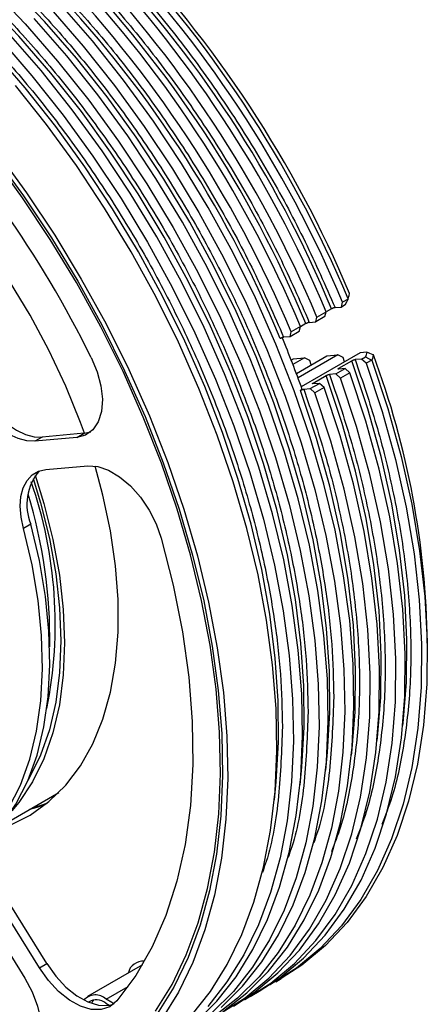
# Model space of a CAD drawing. Header units: millimetres. Extents: x 15 to 415, y 5 to 292.
# Tile 56 of 58: x 358 to 371, y 236 to 268. Entities that reach past the tile are written whole.
import ezdxf

# ---------------------------------------------------------------- set-up
doc = ezdxf.new("R2010")
doc.units = ezdxf.units.MM

msp = doc.modelspace()

# ---------------------------------------------------------------- linework, layer by layer
at = {"color": 7, "linetype": 'Continuous', "lineweight": 25}
for p, q in [((368.581846, 259.318228), (368.580748, 259.323014)), ((368.318333, 258.883455), (368.359652, 259.037617)), ((368.445896, 258.957129), (368.318333, 258.883455)), ((368.533231, 259.137868), (368.359652, 259.037617)), ((368.535238, 259.142541), (368.533231, 259.137868)), ((367.534694, 258.561158), (367.829322, 258.731322)), ((367.788003, 258.57716), (367.829322, 258.731322)), ((368.003953, 258.826688), (367.82758, 258.724824)), ((368.113953, 258.865267), (368.318333, 258.883455)), ((367.178995, 258.35023), (367.002622, 258.248365)), ((367.288995, 258.388808), (367.493376, 258.406996)), ((367.788003, 258.57716), (367.493376, 258.406996)), ((367.493376, 258.406996), (367.534694, 258.561158)), ((366.963045, 258.100701), (366.668418, 257.930537)), ((366.668418, 257.930537), (366.709736, 258.084699)), ((367.004364, 258.254863), (366.709736, 258.084699)), ((366.963045, 258.100701), (367.004364, 258.254863)), ((366.668418, 257.930537), (366.464037, 257.912349)), ((368.919235, 257.410276), (367.031353, 256.31992)), ((369.131962, 257.429208), (368.919235, 257.410276)), ((366.706917, 257.180788), (366.77366, 257.219335)), ((367.131314, 257.251164), (366.76245, 257.038124)), ((366.77366, 257.219335), (367.131314, 257.251164)), ((366.871772, 256.751828), (367.846547, 257.314815)), ((368.204129, 257.346637), (366.925556, 256.60819)), ((367.350509, 257.028325), (367.302664, 257.166884)), ((367.846547, 257.314815), (368.204129, 257.346637)), ((368.239655, 256.917966), (368.652134, 257.156196)), ((368.424123, 257.124321), (368.375942, 257.262398)), ((368.966515, 257.212962), (368.762134, 257.194774)), ((368.966515, 257.212962), (369.094077, 257.286637)), ((369.120717, 257.0762), (368.966515, 257.212962)), ((369.294296, 257.176452), (369.120717, 257.0762)), ((369.298502, 257.175456), (369.294296, 257.176452)), ((369.346781, 257.348796), (369.345197, 257.350919)), ((368.141557, 256.736503), (367.937176, 256.718315)), ((368.141557, 256.736503), (368.436185, 256.906667)), ((368.295759, 256.599742), (368.141557, 256.736503)), ((368.436185, 256.906667), (368.231804, 256.888479)), ((368.590387, 256.769905), (368.295759, 256.599742)), ((368.590387, 256.769905), (368.436185, 256.906667)), ((367.316599, 256.260045), (367.611227, 256.430209)), ((367.611227, 256.430209), (367.406846, 256.41202)), ((367.414697, 256.441508), (367.827176, 256.679737)), ((367.765429, 256.293447), (367.611227, 256.430209)), ((367.061143, 256.237311), (367.002218, 256.203278)), ((367.112218, 256.241856), (367.316599, 256.260045)), ((367.470801, 256.123283), (367.316599, 256.260045)), ((367.765429, 256.293447), (367.470801, 256.123283)), ((360.050133, 254.824175), (358.705858, 254.704544)), ((359.814431, 254.688044), (360.050133, 254.824175)), ((360.050133, 254.824175), (360.268329, 254.871985)), ((358.705858, 254.704544), (358.470156, 254.568413)), ((359.814431, 254.688044), (358.470156, 254.568413)), ((358.823709, 253.657235), (360.167985, 253.776866)), ((358.335562, 251.905245), (358.09986, 251.769114)), ((357.373451, 242.194794), (359.238467, 243.271944)), ((358.85301, 237.775515), (357.699474, 239.640861)), ((358.617308, 237.639384), (357.463772, 239.504729)), ((356.990625, 239.17133), (358.144161, 237.305985)), ((358.617308, 237.639384), (358.85301, 237.775515)), ((361.922848, 237.734196), (360.164791, 236.718821)), ((366.031323, 237.103553), (366.043184, 237.100372)), ((366.211751, 237.194874), (366.388528, 237.296973)), ((365.386793, 236.718416), (365.681421, 236.888579)), ((360.750767, 236.501785), (360.855866, 236.436974)), ((365.206365, 236.627094), (365.218226, 236.623913))]:
    msp.add_line(p, q, dxfattribs=at)
at = {"color": 8, "linetype": 'Continuous', "lineweight": 25}
msp.add_line((360.758797, 236.63289), (361.467709, 237.042325), dxfattribs=at)
at = {"color": 7, "linetype": 'Continuous', "lineweight": 25, "flags": 128}
for points in [[(357.0763, 269.120307), (358.154125, 267.991199), (359.19727, 266.793168), (360.200235, 265.532529), (361.157732, 264.215929), (362.064715, 262.850308), (362.916401, 261.442865), (363.7083, 260.001021), (364.436239, 258.532375), (365.096378, 257.044672), (365.685239, 255.545753), (366.199717, 254.04352), (366.6371, 252.545893), (366.995082, 251.060767), (367.271775, 249.595972), (367.465721, 248.159229), (367.575898, 246.758112), (367.601725, 245.400008), (367.543065, 244.092077), (367.400228, 242.841214), (367.173967, 241.654013), (366.865475, 240.536732), (366.476377, 239.495262), (366.008726, 238.535093), (365.464986, 237.661287), (364.848025, 236.87845), (364.161094, 236.19071)], [(358.979083, 268.467658), (360.022228, 267.269626), (361.025193, 266.008988), (361.98269, 264.692388), (362.889673, 263.326767), (363.741359, 261.919324), (364.533258, 260.477479), (365.261197, 259.008834), (365.921336, 257.521131), (366.510197, 256.022211), (367.024675, 254.519979), (367.462058, 253.022352), (367.82004, 251.537226), (368.096733, 250.07243), (368.290679, 248.635687), (368.400856, 247.234571), (368.426683, 245.876467), (368.368023, 244.568536), (368.225186, 243.317673), (367.998925, 242.130471), (367.690433, 241.013191), (367.301335, 239.971721), (366.833684, 239.011552), (366.289944, 238.137746), (365.672983, 237.354909), (364.986052, 236.667169), (364.232772, 236.078151)], [(364.5274, 236.248315), (365.28068, 236.837333), (365.967611, 237.525073), (366.584572, 238.30791), (367.128312, 239.181716), (367.595963, 240.141885), (367.98506, 241.183355), (368.293553, 242.300635), (368.519814, 243.487837), (368.662651, 244.7387), (368.72131, 246.046631), (368.695484, 247.404735), (368.585307, 248.805851), (368.391361, 250.242594), (368.114667, 251.70739), (367.756686, 253.192516), (367.319303, 254.690143), (366.804825, 256.192375), (366.215964, 257.691294), (365.555824, 259.178998), (364.827886, 260.647643), (364.035986, 262.089488), (363.1843, 263.49693), (362.277318, 264.862552), (361.319821, 266.179152), (360.316856, 267.43979), (359.273711, 268.637821)], [(364.455722, 236.360874), (365.142653, 237.048614), (365.759614, 237.831451), (366.303354, 238.705257), (366.771005, 239.665426), (367.160103, 240.706896), (367.468595, 241.824176), (367.694856, 243.011378), (367.837693, 244.262241), (367.896353, 245.570172), (367.870526, 246.928276), (367.760349, 248.329392), (367.566403, 249.766136), (367.289709, 251.230931), (366.931728, 252.716057), (366.494345, 254.213684), (365.979867, 255.715916), (365.391006, 257.214836), (364.730866, 258.702539), (364.002928, 260.171184), (363.211028, 261.613029), (362.359343, 263.020472), (361.45236, 264.386093), (360.494863, 265.702693), (359.491898, 266.963331), (358.448753, 268.161363)], [(357.329167, 267.51474), (358.372312, 266.316709), (359.375277, 265.05607), (360.332774, 263.73947), (361.239757, 262.373849), (362.091443, 260.966406), (362.883342, 259.524562), (363.611281, 258.055917), (364.27142, 256.568213), (364.860282, 255.069294), (365.374759, 253.567061), (365.812142, 252.069434), (366.170124, 250.584308), (366.446817, 249.119513), (366.640763, 247.68277), (366.75094, 246.281653), (366.776767, 244.92355), (366.718107, 243.615618), (366.57527, 242.364755), (366.349009, 241.177554), (366.040517, 240.060273), (365.651419, 239.018803), (365.183768, 238.058634), (364.640029, 237.184828), (364.023067, 236.401992)], [(363.630764, 235.884415), (364.317695, 236.572155), (364.934656, 237.354992), (365.478396, 238.228798), (365.946047, 239.188967), (366.335145, 240.230437), (366.643637, 241.347718), (366.869898, 242.534919), (367.012735, 243.785782), (367.071395, 245.093713), (367.045568, 246.451817), (366.935391, 247.852934), (366.741445, 249.289677), (366.464752, 250.754472), (366.10677, 252.239598), (365.669387, 253.737225), (365.154909, 255.239458), (364.566048, 256.738377), (363.905909, 258.22608), (363.17797, 259.694726), (362.386071, 261.13657), (361.534385, 262.544013), (360.627402, 263.909634), (359.669905, 265.226234), (358.66694, 266.486873), (357.623795, 267.684904)], [(363.492737, 236.095697), (364.109698, 236.878533), (364.653438, 237.752339), (365.121089, 238.712508), (365.510187, 239.753978), (365.818679, 240.871259), (366.04494, 242.05846), (366.187777, 243.309324), (366.246437, 244.617255), (366.22061, 245.975358), (366.110433, 247.376475), (365.916487, 248.813218), (365.639794, 250.278013), (365.281812, 251.763139), (364.844429, 253.260766), (364.329951, 254.762999), (363.74109, 256.261918), (363.080951, 257.749622), (362.353012, 259.218267), (361.561113, 260.660111), (360.709427, 262.067554), (359.802444, 263.433175), (358.844947, 264.749775), (357.841982, 266.010414)], [(360.060562, 254.825162), (359.933798, 255.174587), (359.462791, 256.340819), (358.923304, 257.493449), (358.319805, 258.622928), (357.657298, 259.719894), (356.941269, 260.775259), (356.177655, 261.780278), (355.37278, 262.726622), (354.533316, 263.60645), (353.666218, 264.412472), (352.778672, 265.138008), (351.878031, 265.777046), (351.84425, 265.799157)], [(362.344279, 236.246065), (362.877207, 237.108889), (363.335233, 238.056492), (363.715947, 239.083889), (364.017346, 240.185675), (364.237844, 241.356053), (364.37628, 242.588864), (364.431927, 243.877622), (364.404492, 245.215547), (364.294119, 246.5956), (364.101388, 248.010518), (363.827315, 249.452858), (363.47334, 250.915032), (363.041326, 252.389345), (362.533547, 253.868041), (361.952673, 255.34334), (361.301762, 256.80748), (360.584237, 258.252757), (359.803875, 259.671567), (358.96478, 261.056445), (358.071368, 262.400105), (357.128339, 263.695477)], [(357.152528, 263.760502), (358.101837, 262.458084), (359.001219, 261.106928), (359.845929, 259.714163), (360.63151, 258.28714), (361.353814, 256.833389), (362.009031, 255.360583), (362.593702, 253.876492), (363.104743, 252.38895), (363.539457, 250.905806), (363.895549, 249.434887), (364.171141, 247.983955), (364.364777, 246.560667), (364.475436, 245.172534), (364.502535, 243.826882), (364.44593, 242.530811), (364.30592, 241.291162), (364.083243, 240.114476), (363.779075, 239.006963), (363.395021, 237.974467), (362.933108, 237.022437), (362.395773, 236.155897)], [(357.239601, 263.87202), (358.199001, 262.555925), (359.107946, 261.190559), (359.961638, 259.783131), (360.75557, 258.341069), (361.485553, 256.871987), (362.147731, 255.383639), (362.73861, 253.883882), (363.255071, 252.380633), (363.694387, 250.881827), (364.054239, 249.395377), (364.332727, 247.929129), (364.528382, 246.490823), (364.640171, 245.088052), (364.667503, 243.72822), (364.610234, 242.418506), (364.468667, 241.165825), (364.243548, 239.976787), (363.936067, 238.857671), (363.547846, 237.814384), (363.080935, 236.852433), (362.537798, 235.976896)], [(368.535238, 259.142541), (368.550487, 259.200013), (368.566168, 259.25912), (368.581846, 259.318228)], [(368.445896, 258.957129), (368.489561, 259.047498), (368.533231, 259.137868)], [(369.131962, 257.429208), (369.110748, 257.349368), (369.094077, 257.286637)], [(369.345197, 257.350919), (369.238581, 257.390064), (369.185272, 257.409636), (369.131962, 257.429208)], [(360.277274, 257.261099), (360.467899, 256.80586), (360.590251, 256.351002), (360.638678, 255.917532), (360.610945, 255.525466), (360.508333, 255.19291), (360.335579, 254.935223), (360.100663, 254.764303), (359.814431, 254.688044)], [(369.120717, 257.0762), (369.631451, 255.524077), (370.059093, 253.979269), (370.401232, 252.450474), (370.655943, 250.946302), (370.821791, 249.475222), (370.897842, 248.04552), (370.883669, 246.665245), (370.77935, 245.34217), (370.585473, 244.083746), (370.303131, 242.897059), (369.933913, 241.788791), (369.479897, 240.765183), (368.943642, 239.832), (368.328166, 238.994497), (367.636935, 238.257388), (366.873842, 237.624826), (366.043184, 237.100372)], [(369.298502, 257.175456), (369.809037, 255.623505), (370.236491, 254.078883), (370.578459, 252.550284), (370.833014, 251.046316), (370.998724, 249.575445), (371.074655, 248.145952), (371.060381, 246.765886), (370.955982, 245.443016), (370.762045, 244.18479), (370.479662, 242.998291), (370.110423, 241.8902), (369.656407, 240.866755), (369.12017, 239.933717), (368.504731, 239.09634), (367.813555, 238.359339), (367.050533, 237.726862), (366.388528, 237.296973)], [(369.094077, 257.286637), (369.194185, 257.231542), (369.294296, 257.176452)], [(369.345197, 257.350919), (369.329924, 257.293522), (369.314214, 257.23449), (369.298502, 257.175456)], [(365.681421, 236.888579), (366.343512, 237.318531), (367.106605, 237.951093), (367.797836, 238.688202), (368.413312, 239.525705), (368.949567, 240.458888), (369.403583, 241.482496), (369.772801, 242.590764), (370.055143, 243.777451), (370.24902, 245.035875), (370.353338, 246.35895), (370.367512, 247.739225), (370.291461, 249.168927), (370.125613, 250.640007), (369.870902, 252.144179), (369.528762, 253.672974), (369.101121, 255.217782), (368.590387, 256.769905)], [(365.218226, 236.623913), (366.048884, 237.148367), (366.811977, 237.780929), (367.503208, 238.518038), (368.118684, 239.355542), (368.654939, 240.288725), (369.108955, 241.312332), (369.478173, 242.4206), (369.760516, 243.607287), (369.954392, 244.865711), (370.058711, 246.188786), (370.072884, 247.569061), (369.996833, 248.998763), (369.830985, 250.469843), (369.576274, 251.974015), (369.234135, 253.50281), (368.806494, 255.047618), (368.295759, 256.599742)], [(358.470156, 254.568413), (358.208953, 254.578718), (357.930551, 254.653572), (357.643443, 254.790689), (357.356389, 254.985887), (357.078146, 255.23321), (356.817202, 255.525115), (356.581519, 255.852694), (356.378286, 256.205955)], [(356.613988, 256.342086), (356.817221, 255.988825), (357.052905, 255.661246), (357.313848, 255.369342), (357.592091, 255.122018), (357.879145, 254.92682), (358.166253, 254.789703), (358.444655, 254.71485), (358.705858, 254.704544)], [(364.393268, 236.147454), (365.223926, 236.671908), (365.987019, 237.304471), (366.67825, 238.041579), (367.293726, 238.879083), (367.829982, 239.812266), (368.283997, 240.835873), (368.653215, 241.944141), (368.935558, 243.130828), (369.129434, 244.389252), (369.233753, 245.712327), (369.247926, 247.092602), (369.171875, 248.522305), (369.006027, 249.993384), (368.751316, 251.497556), (368.409177, 253.026351), (367.981536, 254.57116), (367.470801, 256.123283)], [(364.856463, 236.412121), (365.518554, 236.842072), (366.281647, 237.474634), (366.972878, 238.211743), (367.588354, 239.049247), (368.124609, 239.98243), (368.578625, 241.006037), (368.947843, 242.114305), (369.230185, 243.300992), (369.424062, 244.559416), (369.528381, 245.882491), (369.542554, 247.262766), (369.466503, 248.692468), (369.300655, 250.163548), (369.045944, 251.66772), (368.703805, 253.196515), (368.276163, 254.741323), (367.765429, 256.293447)], [(357.310946, 242.092707), (357.657298, 242.218207), (358.319805, 242.549904), (358.923304, 242.982275), (359.462791, 243.511738), (359.933798, 244.133905), (360.33242, 244.843621), (360.655356, 245.635006), (360.899928, 246.501501), (361.064112, 247.435926), (361.146545, 248.430538), (361.146545, 249.477097), (361.064112, 250.566928), (360.899928, 251.691003), (360.655356, 252.840006), (360.403275, 253.770365)], [(358.09986, 251.769114), (358.024533, 252.133758), (357.998755, 252.480017), (358.023312, 252.797329), (358.097455, 253.076012), (358.218921, 253.307566), (358.384007, 253.484925), (358.587674, 253.602679), (358.823709, 253.657235)], [(360.167985, 253.776866), (360.492313, 253.754943), (360.83976, 253.635849), (361.194281, 253.425085), (361.539504, 253.132384), (361.859487, 252.771262), (362.139453, 252.358397), (362.366473, 251.912854), (362.530064, 251.455209)], [(358.481687, 253.480364), (358.759942, 252.571244), (359.048796, 251.409443), (359.256899, 250.267755), (359.382475, 249.15592), (359.424453, 248.083424), (359.382475, 247.059418), (359.256899, 246.092638), (359.048796, 245.191332), (358.759942, 244.363189), (358.3928, 243.615276), (357.950505, 242.953972), (357.725745, 242.683712)], [(358.410765, 253.375124), (358.650049, 252.585564), (358.935444, 251.437676), (359.141054, 250.309661), (359.265127, 249.211141), (359.306602, 248.15149), (359.265127, 247.139747), (359.141054, 246.184545), (358.935444, 245.294033), (358.650049, 244.475808), (358.287304, 243.736852), (358.245415, 243.665077)], [(357.171059, 242.103324), (357.62468, 242.765234), (358.003429, 243.514299), (358.304149, 244.344274), (358.524334, 245.248242), (358.662148, 246.218669), (358.716442, 247.247467), (358.686766, 248.326063), (358.573365, 249.445466), (358.377184, 250.596347), (358.09986, 251.769114)], [(357.406761, 242.239455), (357.860382, 242.901366), (358.239131, 243.65043), (358.539851, 244.480405), (358.760036, 245.384373), (358.89785, 246.3548), (358.952145, 247.383598), (358.922468, 248.462194), (358.809067, 249.581597), (358.612887, 250.732478), (358.335562, 251.905245)], [(362.530064, 251.455209), (362.916167, 249.940063), (363.212237, 248.445618), (363.416406, 246.9813), (363.527386, 245.556345), (363.544479, 244.17974), (363.467574, 242.860167), (363.297159, 241.605949), (363.034307, 240.424996), (362.680676, 239.324757), (362.238498, 238.31217), (361.710559, 237.393623), (361.100192, 236.574908)], [(358.826903, 242.903257), (358.528536, 242.797343), (358.301832, 242.730985)], [(358.870933, 242.93883), (358.625545, 242.853338), (358.398728, 242.786948)], [(358.870993, 242.93888), (358.625523, 242.853358), (358.398819, 242.787001)], [(358.85301, 237.775515), (359.140465, 237.369865), (359.465629, 237.018872), (359.813485, 236.738746), (360.167969, 236.542424), (360.512712, 236.43897), (360.831793, 236.433162), (361.000173, 236.475175)], [(361.100192, 236.574908), (360.874775, 236.389139), (360.596091, 236.297031), (360.27701, 236.302839), (359.932267, 236.406292), (359.577783, 236.602615), (359.229927, 236.882741), (358.904763, 237.233734), (358.617308, 237.639384)], [(358.144161, 237.305985), (358.380633, 236.86441), (358.555201, 236.407302), (358.659805, 235.95577), (358.689613, 235.530666), (358.643248, 235.151622), (358.522853, 234.836141), (358.333986, 234.598793), (358.08537, 234.450539)], [(360.352237, 236.611963), (360.328379, 236.580023), (360.285905, 236.496903)], [(361.027932, 236.485885), (360.940971, 236.526888), (360.758797, 236.63289)]]:
    msp.add_lwpolyline(points, dxfattribs=at)
at = {"color": 8, "linetype": 'Continuous', "lineweight": 25, "flags": 128}
for points in [[(367.815007, 243.998306), (367.877944, 244.576205), (367.951068, 245.85269), (367.940327, 247.180252), (367.845777, 248.551761), (367.667928, 249.959846), (367.407734, 251.396944), (367.066594, 252.855331), (366.64634, 254.327174), (366.14923, 255.804564), (365.577935, 257.279563), (364.935525, 258.744247), (364.225452, 260.190746), (363.451529, 261.611289), (362.617915, 262.998243), (361.729089, 264.344157), (360.789827, 265.6418), (359.805175, 266.884199), (358.780422, 268.064679), (357.721076, 269.176899)], [(366.990049, 243.521847), (367.052986, 244.099746), (367.12611, 245.376231), (367.115369, 246.703794), (367.020819, 248.075302), (366.84297, 249.483388), (366.582776, 250.920485), (366.241636, 252.378872), (365.821382, 253.850715), (365.324272, 255.328105), (364.752978, 256.803104), (364.110568, 258.267788), (363.400494, 259.714287), (362.626571, 261.13483), (361.792957, 262.521784), (360.904131, 263.867698), (359.964869, 265.165341), (358.980217, 266.40774), (357.955464, 267.58822), (356.896118, 268.70044)], [(366.165091, 243.045389), (366.228028, 243.623288), (366.301152, 244.899772), (366.290411, 246.227335), (366.195861, 247.598843), (366.018012, 249.006929), (365.757818, 250.444026), (365.416678, 251.902414), (364.996424, 253.374256), (364.499314, 254.851646), (363.92802, 256.326645), (363.28561, 257.791329), (362.575536, 259.237828), (361.801613, 260.658371), (360.967999, 262.045326), (360.079174, 263.39124), (359.139911, 264.688882), (358.155259, 265.931281), (357.130507, 267.111762), (356.07116, 268.223981)], [(370.289881, 245.427683), (370.300087, 245.51025), (370.409452, 246.820142), (370.427598, 248.188351), (370.354421, 249.606873), (370.190348, 251.067409), (369.93634, 252.561417), (369.593881, 254.080156), (369.164976, 255.614741), (368.652134, 257.156196)], [(369.464923, 244.951224), (369.475129, 245.033791), (369.584494, 246.343683), (369.60264, 247.711892), (369.529463, 249.130414), (369.365391, 250.590951), (369.111382, 252.084958), (368.768923, 253.603697), (368.340018, 255.138282), (367.827176, 256.679737)], [(368.639965, 244.474765), (368.650171, 244.557332), (368.759536, 245.867224), (368.777682, 247.235433), (368.704505, 248.653955), (368.540433, 250.114492), (368.286424, 251.6085), (367.943966, 253.127238), (367.515061, 254.661824), (367.002218, 256.203278)]]:
    msp.add_lwpolyline(points, dxfattribs=at)
at = {"color": 7, "linetype": 'Continuous', "lineweight": 25}
for centre, radius, start, end in [((333.236715, 244.306929), 38.086925, 22.7533545, 44.160543), ((333.410667, 244.407437), 38.090141, 22.7585296, 44.1417678), ((334.188988, 244.857889), 37.309959, 22.8115527, 43.7897492), ((332.411757, 243.83047), 38.086925, 22.7533545, 44.160543), ((332.706385, 244.000634), 38.086925, 22.7533545, 44.160543), ((333.705618, 244.577201), 37.140593, 22.5607889, 44.0154964), ((331.881427, 243.524175), 38.086925, 22.7533545, 44.160543), ((331.586799, 243.354011), 38.086925, 22.7533545, 44.160543), ((332.88066, 244.100743), 37.140593, 22.5607889, 44.0154964), ((332.055702, 243.624284), 37.140593, 22.5607889, 44.0154964), ((328.736926, 241.750644), 35.147799, 26.1863668, 44.2610661), ((333.460359, 244.160601), 35.705177, 19.7693247, 22.6449736), ((343.579073, 247.734245), 27.502988, 0.7132694, 20.4617533), ((359.879986, 252.534071), 1.667533, 139.843555, 202.1541264), ((345.214118, 248.697234), 13.909746, 348.7080124, 19.157569), ((343.138504, 248.22412), 15.810337, 359.0371561, 17.0982485), ((361.940914, 237.368822), 0.484248, 84.1054268, 167.784748), ((360.414776, 236.26247), 0.505531, 47.1161093, 137.7040796), ((360.452073, 236.169699), 0.446653, 48.0302493, 125.6799996)]:
    msp.add_arc(centre, radius, start, end, dxfattribs=at)
for major_axis, start_param, end_param in [((22.998293, -8.095377), 1.06629888, 1.075160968), ((25.135303, -8.847603), 1.071196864, 1.079303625)]:
    msp.add_ellipse((354.639697, 256.68691), major_axis=major_axis, ratio=0.218198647, start_param=start_param, end_param=end_param, dxfattribs=at)
at = {"color": 8, "linetype": 'Continuous', "lineweight": 25}
for points, knots in [([(347.164006, 275.453124), (347.464213, 275.404193), (348.241456, 275.27751), (349.517148, 274.868871), (350.966114, 274.268721), (352.400567, 273.514264), (353.834564, 272.611085), (355.285014, 271.541533), (356.738606, 270.307044), (358.195207, 268.892154), (359.619211, 267.321691), (360.997326, 265.597528), (362.299724, 263.747919), (363.503649, 261.799502), (364.589047, 259.782698), (365.539582, 257.730099), (366.343635, 255.674686), (366.99138, 253.656615), (367.488822, 251.687681), (367.828829, 249.813169), (368.037053, 248.018357), (368.062168, 246.900091), (368.074726, 246.340946)], [0, 0, 0, 0, 0.031927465, 0.082661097, 0.130517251, 0.178377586, 0.226233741, 0.274094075, 0.324823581, 0.375557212, 0.427988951, 0.481248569, 0.535074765, 0.589188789, 0.643302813, 0.697129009, 0.750388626, 0.802820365, 0.85354987, 0.904283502, 0.952140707, 1, 1, 1, 1]), ([(346.339048, 274.976666), (346.639255, 274.927735), (347.416498, 274.801051), (348.69219, 274.392412), (350.141156, 273.792263), (351.575609, 273.037805), (353.009606, 272.134626), (354.460056, 271.065074), (355.913648, 269.830586), (357.370249, 268.415695), (358.794253, 266.845232), (360.172369, 265.121069), (361.474766, 263.27146), (362.678691, 261.323043), (363.764089, 259.306239), (364.714624, 257.253641), (365.518677, 255.198227), (366.166422, 253.180156), (366.663864, 251.211222), (367.003871, 249.33671), (367.212095, 247.541898), (367.23721, 246.423633), (367.249768, 245.864488)], [0, 0, 0, 0, 0.031927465, 0.082661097, 0.130517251, 0.178377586, 0.226233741, 0.274094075, 0.324823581, 0.375557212, 0.427988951, 0.481248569, 0.535074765, 0.589188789, 0.643302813, 0.697129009, 0.750388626, 0.802820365, 0.85354987, 0.904283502, 0.952140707, 1, 1, 1, 1]), ([(345.51409, 274.500207), (345.814297, 274.451276), (346.59154, 274.324592), (347.867232, 273.915953), (349.316198, 273.315804), (350.750651, 272.561346), (352.184648, 271.658168), (353.635098, 270.588615), (355.08869, 269.354127), (356.545291, 267.939237), (357.969295, 266.368773), (359.347411, 264.64461), (360.649808, 262.795001), (361.853733, 260.846584), (362.939131, 258.82978), (363.889667, 256.777182), (364.693719, 254.721769), (365.341464, 252.703697), (365.838906, 250.734763), (366.178913, 248.860251), (366.387137, 247.065439), (366.412252, 245.947174), (366.42481, 245.388029)], [0, 0, 0, 0, 0.031927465, 0.082661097, 0.130517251, 0.178377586, 0.226233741, 0.274094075, 0.324823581, 0.375557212, 0.427988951, 0.481248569, 0.535074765, 0.589188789, 0.643302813, 0.697129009, 0.750388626, 0.802820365, 0.85354987, 0.904283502, 0.952140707, 1, 1, 1, 1]), ([(368.762134, 257.194774), (368.998027, 256.498194), (369.474768, 255.090403), (369.996233, 252.975485), (370.367502, 250.856676), (370.557176, 248.770707), (370.559343, 246.752844), (370.35693, 244.859719), (370.046985, 243.343629), (369.732746, 242.538547), (369.620466, 242.250885)], [0, 0, 0, 0, 0.1252947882, 0.2532211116, 0.3836064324, 0.5176078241, 0.6526628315, 0.7885614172, 0.9244513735, 1, 1, 1, 1]), ([(367.937176, 256.718315), (368.173069, 256.021735), (368.64981, 254.613945), (369.171275, 252.499026), (369.542544, 250.380217), (369.732218, 248.294249), (369.734386, 246.276385), (369.531972, 244.38326), (369.222027, 242.867171), (368.907788, 242.062089), (368.795508, 241.774427)], [0, 0, 0, 0, 0.125294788, 0.253221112, 0.383606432, 0.517607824, 0.652662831, 0.788561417, 0.924451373, 1, 1, 1, 1]), ([(367.112218, 256.241856), (367.348112, 255.545276), (367.824852, 254.137485), (368.346315, 252.022569), (368.717594, 249.90375), (368.907227, 247.817821), (368.909552, 245.79981), (368.706547, 243.90724), (368.404059, 242.416845), (368.09992, 241.634979), (367.997236, 241.371004)], [0, 0, 0, 0, 0.12608716, 0.254822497, 0.386032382, 0.520881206, 0.656790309, 0.793548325, 0.930297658, 1, 1, 1, 1]), ([(368.074726, 246.340946), (368.045894, 245.588949), (367.987468, 244.065074), (367.738594, 242.509935), (367.471909, 241.777535), (367.429819, 241.661942)], [0, 0, 0, 0, 0.450694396, 0.913304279, 1, 1, 1, 1]), ([(367.249768, 245.864488), (367.220936, 245.11249), (367.16251, 243.588615), (366.913636, 242.033477), (366.646951, 241.301076), (366.604861, 241.185483)], [0, 0, 0, 0, 0.450694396, 0.913304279, 1, 1, 1, 1]), ([(366.42481, 245.388029), (366.395978, 244.636032), (366.337552, 243.112156), (366.088678, 241.557018), (365.821994, 240.824617), (365.779903, 240.709024)], [0, 0, 0, 0, 0.450694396, 0.913304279, 1, 1, 1, 1])]:
    msp.add_open_spline(points, degree=3, knots=knots, dxfattribs=at)
at = {"color": 7, "linetype": 'Continuous', "lineweight": 25}
for points, knots in [([(360.474271, 270.491338), (360.985724, 269.949174), (362.012315, 268.860939), (363.458894, 267.045275), (364.818481, 265.115697), (366.059699, 263.087366), (367.178818, 260.99859), (367.802988, 259.57467), (368.113953, 258.865267)], [0, 0, 0, 0, 0.165550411, 0.332293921, 0.499999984, 0.667694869, 0.834444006, 1, 1, 1, 1]), ([(359.649313, 270.014879), (360.160766, 269.472715), (361.187358, 268.38448), (362.633936, 266.568816), (363.993523, 264.639238), (365.234741, 262.610907), (366.35386, 260.522131), (366.978031, 259.098211), (367.288995, 258.388808)], [0, 0, 0, 0, 0.165550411, 0.332293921, 0.499999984, 0.667694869, 0.834444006, 1, 1, 1, 1]), ([(358.824355, 269.53842), (359.335808, 268.996256), (360.3624, 267.908021), (361.808978, 266.092358), (363.168565, 264.162779), (364.409783, 262.134448), (365.528902, 260.045672), (366.153073, 258.621753), (366.464037, 257.912349)], [0, 0, 0, 0, 0.165550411, 0.332293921, 0.499999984, 0.667694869, 0.834444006, 1, 1, 1, 1]), ([(368.113953, 258.865267), (368.107555, 258.864379), (368.094759, 258.862603), (368.069272, 258.855364), (368.042752, 258.845691), (368.020081, 258.83558), (368.008526, 258.82921), (368.003953, 258.826688)], [0, 0, 0, 0, 0.214924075, 0.429851, 0.644695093, 0.859363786, 1, 1, 1, 1]), ([(367.288995, 258.388808), (367.282597, 258.38792), (367.269801, 258.386144), (367.244314, 258.378905), (367.217794, 258.369232), (367.195123, 258.359121), (367.183568, 258.352751), (367.178995, 258.35023)], [0, 0, 0, 0, 0.214924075, 0.429851, 0.644695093, 0.859363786, 1, 1, 1, 1]), ([(366.464037, 257.912349), (366.457639, 257.911461), (366.444843, 257.909685), (366.419356, 257.902447), (366.392836, 257.892773), (366.370165, 257.882662), (366.35861, 257.876292), (366.354037, 257.873771)], [0, 0, 0, 0, 0.214924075, 0.429851, 0.644695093, 0.859363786, 1, 1, 1, 1]), ([(368.652134, 257.156196), (368.659318, 257.16007), (368.673687, 257.167817), (368.70013, 257.178793), (368.726401, 257.187642), (368.747842, 257.193008), (368.758067, 257.194271), (368.762134, 257.194774)], [0, 0, 0, 0, 0.214463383, 0.428923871, 0.643468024, 0.858187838, 1, 1, 1, 1]), ([(368.231804, 256.888479), (368.226711, 256.888344), (368.216524, 256.888075), (368.211382, 256.892587), (368.214801, 256.900205), (368.225261, 256.90923), (368.235573, 256.915489), (368.239655, 256.917966)], [0, 0, 0, 0, 0.214924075, 0.429851, 0.644695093, 0.859363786, 1, 1, 1, 1]), ([(367.406846, 256.41202), (367.401753, 256.411885), (367.391566, 256.411616), (367.386424, 256.416129), (367.389843, 256.423746), (367.400303, 256.432771), (367.410615, 256.43903), (367.414697, 256.441508)], [0, 0, 0, 0, 0.214924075, 0.429851, 0.644695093, 0.859363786, 1, 1, 1, 1]), ([(367.827176, 256.679737), (367.83436, 256.683611), (367.848729, 256.691358), (367.875172, 256.702334), (367.901443, 256.711183), (367.922884, 256.716549), (367.933109, 256.717812), (367.937176, 256.718315)], [0, 0, 0, 0, 0.214463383, 0.428923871, 0.643468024, 0.858187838, 1, 1, 1, 1]), ([(367.002218, 256.203278), (367.009402, 256.207152), (367.023771, 256.2149), (367.050214, 256.225875), (367.076485, 256.234724), (367.097926, 256.24009), (367.108151, 256.241354), (367.112218, 256.241856)], [0, 0, 0, 0, 0.214463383, 0.428923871, 0.643468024, 0.858187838, 1, 1, 1, 1])]:
    msp.add_open_spline(points, degree=3, knots=knots, dxfattribs=at)

doc.saveas('drawing.dxf')
